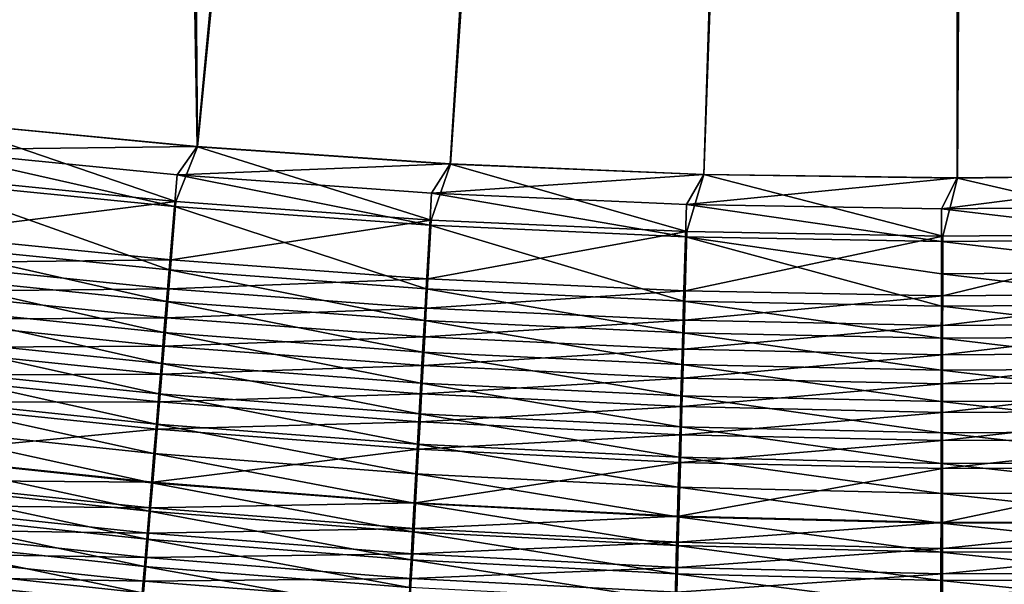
# Model space of a CAD drawing. Header units: metres. Extents: x 0 to 1400, y -1400 to 0.
# Tile 94 of 256: x 624 to 672, y -1171 to -1143. Entities that reach past the tile are written whole.
import ezdxf

# ---------------------------------------------------------------- set-up
doc = ezdxf.new("R2010")
doc.units = ezdxf.units.M

msp = doc.modelspace()

# ---------------------------------------------------------------- linework, layer by layer
at = {"layer": 'None'}
for points in [[(584.539551, -1142.827271, -500.477753), (596.555176, -1144.991455, -500.477753), (627.612122, -711.903931, -500.477753)], [(627.612122, -711.903931, -500.477753), (596.555176, -1144.991455, -500.477753), (608.626038, -1146.824341, -500.477753)], [(608.626038, -1146.824341, -500.477753), (620.742615, -1148.324951, -500.477753), (627.612122, -711.903931, -500.477753)], [(620.742615, -1148.324951, -500.477753), (632.895447, -1149.492188, -500.477753), (627.612122, -711.903931, -500.477753)], [(627.612122, -711.903931, -500.477753), (632.895447, -1149.492188, -500.477753), (629.303467, -714.156311, -500.477753)], [(625.454041, -714.138062, -503.477753), (596.552307, -1144.997192, -503.477753), (584.539307, -1142.837402, -503.477753)], [(608.621155, -1146.824707, -503.477753), (596.552307, -1144.997192, -503.477753), (625.454041, -714.138062, -503.477753)], [(620.736511, -1148.320435, -503.477753), (608.621155, -1146.824707, -503.477753), (625.454041, -714.138062, -503.477753)], [(620.736511, -1148.320435, -503.477753), (625.454041, -714.138062, -503.477753), (632.889099, -1149.484741, -503.477753)], [(625.454041, -714.138062, -503.477753), (627.182129, -716.277588, -503.477753), (632.889099, -1149.484741, -503.477753)], [(632.895447, -1149.492188, -500.477753), (671.729858, -756.582703, -500.477753), (629.303467, -714.156311, -500.477753)], [(632.889099, -1149.484741, -503.477753), (627.182129, -716.277588, -503.477753), (669.608582, -758.703979, -503.477753)], [(632.895447, -1149.492188, -500.477753), (645.075195, -1150.325806, -500.477753), (671.729858, -756.582703, -500.477753)], [(645.075195, -1150.325806, -500.477753), (657.272949, -1150.827148, -500.477753), (671.729858, -756.582703, -500.477753)], [(671.729858, -756.582703, -500.477753), (657.272949, -1150.827148, -500.477753), (669.479736, -1150.997559, -500.477753)], [(669.479736, -1150.997559, -500.477753), (681.686646, -1150.838501, -500.477753), (671.729858, -756.582703, -500.477753)], [(681.686646, -1150.838501, -500.477753), (673.982178, -758.274048, -500.477753), (671.729858, -756.582703, -500.477753)], [(669.608582, -758.703979, -503.477753), (645.069519, -1150.318115, -503.477753), (632.889099, -1149.484741, -503.477753)], [(657.268555, -1150.821045, -503.477753), (645.069519, -1150.318115, -503.477753), (669.608582, -758.703979, -503.477753)], [(669.476746, -1150.993896, -503.477753), (657.268555, -1150.821045, -503.477753), (669.608582, -758.703979, -503.477753)], [(669.476746, -1150.993896, -503.477753), (669.608582, -758.703979, -503.477753), (681.684875, -1150.837036, -503.477753)], [(669.608582, -758.703979, -503.477753), (671.748108, -760.432129, -503.477753), (681.684875, -1150.837036, -503.477753)], [(631.868164, -1152.130493, -500.362946), (620.742615, -1148.324951, -500.477753), (619.617554, -1150.91394, -500.364258)], [(620.736511, -1148.320435, -503.477753), (632.889099, -1149.484741, -503.477753), (619.710632, -1149.630615, -503.447144)], [(632.895447, -1149.492188, -500.477753), (620.742615, -1148.324951, -500.477753), (631.868164, -1152.130493, -500.362946)], [(619.542053, -1151.149536, -503.35434), (619.710632, -1149.630615, -503.447144), (631.795471, -1152.370361, -503.352844)], [(619.710632, -1149.630615, -503.447144), (632.889099, -1149.484741, -503.477753), (631.922913, -1150.838623, -503.446747)], [(619.710632, -1149.630615, -503.447144), (631.922913, -1150.838623, -503.446747), (631.795471, -1152.370361, -503.352844)], [(644.151367, -1153.016724, -500.361603), (632.895447, -1149.492188, -500.477753), (631.868164, -1152.130493, -500.362946)], [(632.889099, -1149.484741, -503.477753), (645.069519, -1150.318115, -503.477753), (631.922913, -1150.838623, -503.446747)], [(645.075195, -1150.325806, -500.477753), (632.895447, -1149.492188, -500.477753), (644.151367, -1153.016724, -500.361603)], [(631.922913, -1150.838623, -503.446747), (645.069519, -1150.318115, -503.477753), (644.167603, -1151.717407, -503.44635)], [(656.457275, -1153.572388, -500.360229), (645.075195, -1150.325806, -500.477753), (644.151367, -1153.016724, -500.361603)], [(645.069519, -1150.318115, -503.477753), (657.268555, -1150.821045, -503.477753), (644.167603, -1151.717407, -503.44635)], [(657.272949, -1150.827148, -500.477753), (645.075195, -1150.325806, -500.477753), (656.457275, -1153.572388, -500.360229)], [(619.206238, -1154.175293, -502.983856), (619.542053, -1151.149536, -503.35434), (631.541504, -1155.421631, -502.977966)], [(619.617554, -1150.91394, -500.364258), (619.30957, -1153.701294, -500.023193), (631.868164, -1152.130493, -500.362946)], [(619.542053, -1151.149536, -503.35434), (631.795471, -1152.370361, -503.352844), (631.541504, -1155.421631, -502.977966)], [(631.795471, -1152.370361, -503.352844), (631.922913, -1150.838623, -503.446747), (644.081543, -1153.260986, -503.351288)], [(631.922913, -1150.838623, -503.446747), (644.167603, -1151.717407, -503.44635), (644.081543, -1153.260986, -503.351288)], [(644.167603, -1151.717407, -503.44635), (657.268555, -1150.821045, -503.477753), (656.434753, -1152.266602, -503.445923)], [(657.268555, -1150.821045, -503.477753), (669.476746, -1150.993896, -503.477753), (656.434753, -1152.266602, -503.445923)], [(656.434753, -1152.266602, -503.445923), (669.476746, -1150.993896, -503.477753), (668.714539, -1152.485596, -503.445496)], [(668.77594, -1153.797119, -500.358826), (657.272949, -1150.827148, -500.477753), (656.457275, -1153.572388, -500.360229)], [(669.479736, -1150.997559, -500.477753), (657.272949, -1150.827148, -500.477753), (668.77594, -1153.797119, -500.358826)], [(669.476746, -1150.993896, -503.477753), (681.684875, -1150.837036, -503.477753), (668.714539, -1152.485596, -503.445496)], [(668.714539, -1152.485596, -503.445496), (681.684875, -1150.837036, -503.477753), (680.997192, -1152.374146, -503.445099)], [(681.097473, -1153.690186, -500.357452), (669.479736, -1150.997559, -500.477753), (668.77594, -1153.797119, -500.358826)], [(681.686646, -1150.838501, -500.477753), (669.479736, -1150.997559, -500.477753), (681.097473, -1153.690186, -500.357452)], [(619.30957, -1153.701294, -500.023193), (631.635498, -1154.941284, -500.017883), (631.868164, -1152.130493, -500.362946)], [(631.868164, -1152.130493, -500.362946), (631.635498, -1154.941284, -500.017883), (644.151367, -1153.016724, -500.361603)], [(644.081543, -1153.260986, -503.351288), (644.167603, -1151.717407, -503.44635), (656.390442, -1153.821045, -503.349701)], [(644.167603, -1151.717407, -503.44635), (656.434753, -1152.266602, -503.445923), (656.390442, -1153.821045, -503.349701)], [(631.541504, -1155.421631, -502.977966), (631.795471, -1152.370361, -503.352844), (643.910156, -1156.335815, -502.971954)], [(631.795471, -1152.370361, -503.352844), (644.081543, -1153.260986, -503.351288), (643.910156, -1156.335815, -502.971954)], [(656.390442, -1153.821045, -503.349701), (656.434753, -1152.266602, -503.445923), (668.712341, -1154.049927, -503.348114)], [(656.434753, -1152.266602, -503.445923), (668.714539, -1152.485596, -503.445496), (668.712341, -1154.049927, -503.348114)], [(668.712341, -1154.049927, -503.348114), (668.714539, -1152.485596, -503.445496), (681.037231, -1153.947266, -503.346527)], [(668.714539, -1152.485596, -503.445496), (680.997192, -1152.374146, -503.445099), (681.037231, -1153.947266, -503.346527)], [(631.635498, -1154.941284, -500.017883), (643.99469, -1155.849243, -500.012482), (644.151367, -1153.016724, -500.361603)], [(644.151367, -1153.016724, -500.361603), (643.99469, -1155.849243, -500.012482), (656.457275, -1153.572388, -500.360229)], [(643.910156, -1156.335815, -502.971954), (644.081543, -1153.260986, -503.351288), (656.302246, -1156.91748, -502.96582)], [(643.99469, -1155.849243, -500.012482), (656.377136, -1156.424805, -500.006989), (656.457275, -1153.572388, -500.360229)], [(644.081543, -1153.260986, -503.351288), (656.390442, -1153.821045, -503.349701), (656.302246, -1156.91748, -502.96582)], [(656.457275, -1153.572388, -500.360229), (656.377136, -1156.424805, -500.006989), (668.77594, -1153.797119, -500.358826)], [(619.30957, -1153.701294, -500.023193), (619.156738, -1155.084106, -499.768188), (631.635498, -1154.941284, -500.017883)], [(656.302246, -1156.91748, -502.96582), (656.390442, -1153.821045, -503.349701), (668.707825, -1157.165894, -502.959656)], [(656.377136, -1156.424805, -500.006989), (668.772827, -1156.66748, -500.001465), (668.77594, -1153.797119, -500.358826)], [(656.390442, -1153.821045, -503.349701), (668.710083, -1155.611084, -503.186035), (668.707825, -1157.165894, -502.959656)], [(668.712341, -1154.049927, -503.348114), (668.710083, -1155.611084, -503.186035), (656.390442, -1153.821045, -503.349701)], [(681.077209, -1155.51709, -503.182465), (668.710083, -1155.611084, -503.186035), (668.712341, -1154.049927, -503.348114)], [(681.037231, -1153.947266, -503.346527), (681.077209, -1155.51709, -503.182465), (668.712341, -1154.049927, -503.348114)], [(668.77594, -1153.797119, -500.358826), (668.772827, -1156.66748, -500.001465), (681.097473, -1153.690186, -500.357452)], [(668.772827, -1156.66748, -500.001465), (681.171875, -1156.57666, -499.99588), (681.097473, -1153.690186, -500.357452)], [(619.039612, -1155.676514, -502.70694), (619.206238, -1154.175293, -502.983856), (631.415466, -1156.935303, -502.697815)], [(619.206238, -1154.175293, -502.983856), (631.541504, -1155.421631, -502.977966), (631.415466, -1156.935303, -502.697815)], [(619.156738, -1155.084106, -499.768188), (631.520081, -1156.335571, -499.759949), (631.635498, -1154.941284, -500.017883)], [(631.635498, -1154.941284, -500.017883), (631.520081, -1156.335571, -499.759949), (643.99469, -1155.849243, -500.012482)], [(619.005127, -1156.456177, -499.457397), (631.520081, -1156.335571, -499.759949), (619.156738, -1155.084106, -499.768188)], [(631.415466, -1156.935303, -502.697815), (631.541504, -1155.421631, -502.977966), (643.825134, -1157.860962, -502.688477)], [(631.541504, -1155.421631, -502.977966), (643.910156, -1156.335815, -502.971954), (643.825134, -1157.860962, -502.688477)], [(618.874268, -1157.166016, -502.369446), (619.039612, -1155.676514, -502.70694), (631.290466, -1158.437012, -502.356384)], [(619.039612, -1155.676514, -502.70694), (631.415466, -1156.935303, -502.697815), (631.290466, -1158.437012, -502.356384)], [(631.520081, -1156.335571, -499.759949), (643.916931, -1157.254272, -499.751526), (643.99469, -1155.849243, -500.012482)], [(643.99469, -1155.849243, -500.012482), (643.916931, -1157.254272, -499.751526), (656.377136, -1156.424805, -500.006989)], [(668.707825, -1157.165894, -502.959656), (668.710083, -1155.611084, -503.186035), (681.117004, -1157.080566, -502.95343)], [(668.710083, -1155.611084, -503.186035), (681.077209, -1155.51709, -503.182465), (681.117004, -1157.080566, -502.95343)], [(619.005127, -1156.456177, -499.457397), (631.405579, -1157.718872, -499.445557), (631.520081, -1156.335571, -499.759949)], [(631.405579, -1157.718872, -499.445557), (643.916931, -1157.254272, -499.751526), (631.520081, -1156.335571, -499.759949)], [(643.825134, -1157.860962, -502.688477), (643.910156, -1156.335815, -502.971954), (656.258484, -1158.453125, -502.679016)], [(643.910156, -1156.335815, -502.971954), (656.302246, -1156.91748, -502.96582), (656.258484, -1158.453125, -502.679016)], [(618.85498, -1157.814697, -499.091187), (631.405579, -1157.718872, -499.445557), (619.005127, -1156.456177, -499.457397)], [(643.916931, -1157.254272, -499.751526), (656.337341, -1157.8396, -499.742981), (656.377136, -1156.424805, -500.006989)], [(656.377136, -1156.424805, -500.006989), (656.337341, -1157.8396, -499.742981), (668.772827, -1156.66748, -500.001465)], [(656.337341, -1157.8396, -499.742981), (668.771301, -1158.090942, -499.734344), (668.772827, -1156.66748, -500.001465)], [(668.772827, -1156.66748, -500.001465), (668.771301, -1158.090942, -499.734344), (681.171875, -1156.57666, -499.99588)], [(668.771301, -1158.090942, -499.734344), (681.20874, -1158.007935, -499.725616), (681.171875, -1156.57666, -499.99588)], [(618.71051, -1158.640747, -501.971741), (618.874268, -1157.166016, -502.369446), (631.166687, -1159.923706, -501.954071)], [(618.874268, -1157.166016, -502.369446), (631.290466, -1158.437012, -502.356384), (631.166687, -1159.923706, -501.954071)], [(631.290466, -1158.437012, -502.356384), (631.415466, -1156.935303, -502.697815), (643.740723, -1159.374023, -502.343048)], [(631.405579, -1157.718872, -499.445557), (643.839844, -1158.647949, -499.433472), (643.916931, -1157.254272, -499.751526)], [(631.415466, -1156.935303, -502.697815), (643.825134, -1157.860962, -502.688477), (643.740723, -1159.374023, -502.343048)], [(643.839844, -1158.647949, -499.433472), (656.337341, -1157.8396, -499.742981), (643.916931, -1157.254272, -499.751526)], [(656.258484, -1158.453125, -502.679016), (656.302246, -1156.91748, -502.96582), (668.705627, -1158.71106, -502.669434)], [(656.302246, -1156.91748, -502.96582), (668.707825, -1157.165894, -502.959656), (668.705627, -1158.71106, -502.669434)], [(668.705627, -1158.71106, -502.669434), (668.707825, -1157.165894, -502.959656), (681.156555, -1158.634277, -502.65979)], [(668.707825, -1157.165894, -502.959656), (681.117004, -1157.080566, -502.95343), (681.156555, -1158.634277, -502.65979)], [(618.706604, -1159.157104, -498.669861), (631.292175, -1159.088501, -499.075104), (618.85498, -1157.814697, -499.091187)], [(618.85498, -1157.814697, -499.091187), (631.292175, -1159.088501, -499.075104), (631.405579, -1157.718872, -499.445557)], [(631.292175, -1159.088501, -499.075104), (643.839844, -1158.647949, -499.433472), (631.405579, -1157.718872, -499.445557)], [(643.839844, -1158.647949, -499.433472), (656.297913, -1159.242798, -499.421204), (656.337341, -1157.8396, -499.742981)], [(656.297913, -1159.242798, -499.421204), (668.771301, -1158.090942, -499.734344), (656.337341, -1157.8396, -499.742981)], [(643.740723, -1159.374023, -502.343048), (643.825134, -1157.860962, -502.688477), (656.215027, -1159.97644, -502.329529)], [(643.825134, -1157.860962, -502.688477), (656.258484, -1158.453125, -502.679016), (656.215027, -1159.97644, -502.329529)], [(656.297913, -1159.242798, -499.421204), (668.769714, -1159.502808, -499.408813), (668.771301, -1158.090942, -499.734344)], [(668.769714, -1159.502808, -499.408813), (681.20874, -1158.007935, -499.725616), (668.771301, -1158.090942, -499.734344)], [(668.769714, -1159.502808, -499.408813), (681.2453, -1159.42749, -499.396301), (681.20874, -1158.007935, -499.725616)], [(618.548706, -1160.098022, -501.514252), (618.71051, -1158.640747, -501.971741), (631.044373, -1161.392456, -501.491302)], [(618.71051, -1158.640747, -501.971741), (631.166687, -1159.923706, -501.954071), (631.044373, -1161.392456, -501.491302)], [(631.166687, -1159.923706, -501.954071), (631.290466, -1158.437012, -502.356384), (643.657227, -1160.871704, -501.936035)], [(631.290466, -1158.437012, -502.356384), (643.740723, -1159.374023, -502.343048), (643.657227, -1160.871704, -501.936035)], [(631.292175, -1159.088501, -499.075104), (643.763428, -1160.02771, -499.058716), (643.839844, -1158.647949, -499.433472)], [(643.763428, -1160.02771, -499.058716), (656.297913, -1159.242798, -499.421204), (643.839844, -1158.647949, -499.433472)], [(656.215027, -1159.97644, -502.329529), (656.258484, -1158.453125, -502.679016), (668.703369, -1160.243652, -502.315826)], [(656.258484, -1158.453125, -502.679016), (668.705627, -1158.71106, -502.669434), (668.703369, -1160.243652, -502.315826)], [(668.703369, -1160.243652, -502.315826), (668.705627, -1158.71106, -502.669434), (681.19574, -1160.175049, -502.302032)], [(668.705627, -1158.71106, -502.669434), (681.156555, -1158.634277, -502.65979), (681.19574, -1160.175049, -502.302032)], [(618.560242, -1160.480713, -498.193939), (631.180115, -1160.441528, -498.648926), (618.706604, -1159.157104, -498.669861)], [(618.706604, -1159.157104, -498.669861), (631.180115, -1160.441528, -498.648926), (631.292175, -1159.088501, -499.075104)], [(631.180115, -1160.441528, -498.648926), (643.763428, -1160.02771, -499.058716), (631.292175, -1159.088501, -499.075104)], [(643.763428, -1160.02771, -499.058716), (656.258789, -1160.631836, -499.042084), (656.297913, -1159.242798, -499.421204)], [(656.258789, -1160.631836, -499.042084), (668.769714, -1159.502808, -499.408813), (656.297913, -1159.242798, -499.421204)], [(643.657227, -1160.871704, -501.936035), (643.740723, -1159.374023, -502.343048), (656.172058, -1161.484131, -501.917755)], [(643.740723, -1159.374023, -502.343048), (656.215027, -1159.97644, -502.329529), (656.172058, -1161.484131, -501.917755)], [(656.258789, -1160.631836, -499.042084), (668.768188, -1160.900146, -499.025269), (668.769714, -1159.502808, -499.408813)], [(668.768188, -1160.900146, -499.025269), (681.281494, -1160.832153, -499.008301), (681.2453, -1159.42749, -499.396301)], [(668.768188, -1160.900146, -499.025269), (681.2453, -1159.42749, -499.396301), (668.769714, -1159.502808, -499.408813)], [(630.923706, -1162.840576, -500.968597), (618.389099, -1161.534912, -500.997467), (618.548706, -1160.098022, -501.514252)], [(631.044373, -1161.392456, -501.491302), (630.923706, -1162.840576, -500.968597), (618.548706, -1160.098022, -501.514252)], [(631.044373, -1161.392456, -501.491302), (631.166687, -1159.923706, -501.954071), (643.574646, -1162.351196, -501.467896)], [(631.166687, -1159.923706, -501.954071), (643.657227, -1160.871704, -501.936035), (643.574646, -1162.351196, -501.467896)], [(631.180115, -1160.441528, -498.648926), (643.687988, -1161.390625, -498.627625), (643.763428, -1160.02771, -499.058716)], [(643.687988, -1161.390625, -498.627625), (656.258789, -1160.631836, -499.042084), (643.763428, -1160.02771, -499.058716)], [(656.172058, -1161.484131, -501.917755), (656.215027, -1159.97644, -502.329529), (668.701172, -1161.760498, -501.899231)], [(656.215027, -1159.97644, -502.329529), (668.703369, -1160.243652, -502.315826), (668.701172, -1161.760498, -501.899231)], [(668.703369, -1160.243652, -502.315826), (681.19574, -1160.175049, -502.302032), (681.234558, -1161.699829, -501.880585)], [(618.416199, -1161.783569, -497.664429), (631.06958, -1161.775513, -498.167572), (618.560242, -1160.480713, -498.193939)], [(618.560242, -1160.480713, -498.193939), (631.06958, -1161.775513, -498.167572), (631.180115, -1160.441528, -498.648926)], [(631.06958, -1161.775513, -498.167572), (643.687988, -1161.390625, -498.627625), (631.180115, -1160.441528, -498.648926)], [(643.687988, -1161.390625, -498.627625), (656.220215, -1162.003662, -498.605988), (656.258789, -1160.631836, -499.042084)], [(656.220215, -1162.003662, -498.605988), (668.768188, -1160.900146, -499.025269), (656.258789, -1160.631836, -499.042084)], [(668.701172, -1161.760498, -501.899231), (668.703369, -1160.243652, -502.315826), (681.234558, -1161.699829, -501.880585)], [(643.574646, -1162.351196, -501.467896), (643.657227, -1160.871704, -501.936035), (656.129578, -1162.973389, -501.444153)], [(643.657227, -1160.871704, -501.936035), (656.172058, -1161.484131, -501.917755), (656.129578, -1162.973389, -501.444153)], [(656.220215, -1162.003662, -498.605988), (668.766663, -1162.280029, -498.584106), (668.768188, -1160.900146, -499.025269)], [(668.766663, -1162.280029, -498.584106), (681.281494, -1160.832153, -499.008301), (668.768188, -1160.900146, -499.025269)], [(668.766663, -1162.280029, -498.584106), (681.3172, -1162.219116, -498.562042), (681.281494, -1160.832153, -499.008301)], [(618.231995, -1162.949219, -500.422516), (618.389099, -1161.534912, -500.997467), (630.804993, -1164.265625, -500.387054)], [(618.389099, -1161.534912, -500.997467), (630.923706, -1162.840576, -500.968597), (630.804993, -1164.265625, -500.387054)], [(643.493286, -1163.809448, -500.939148), (630.923706, -1162.840576, -500.968597), (631.044373, -1161.392456, -501.491302)], [(643.574646, -1162.351196, -501.467896), (643.493286, -1163.809448, -500.939148), (631.044373, -1161.392456, -501.491302)], [(631.06958, -1161.775513, -498.167572), (643.613586, -1162.734009, -498.140717), (643.687988, -1161.390625, -498.627625)], [(643.613586, -1162.734009, -498.140717), (656.220215, -1162.003662, -498.605988), (643.687988, -1161.390625, -498.627625)], [(656.129578, -1162.973389, -501.444153), (656.172058, -1161.484131, -501.917755), (668.698975, -1163.258301, -501.420105)], [(656.172058, -1161.484131, -501.917755), (668.701172, -1161.760498, -501.899231), (668.698975, -1163.258301, -501.420105)], [(618.135742, -1164.31897, -496.448975), (630.960815, -1163.088257, -497.632019), (618.416199, -1161.783569, -497.664429)], [(618.416199, -1161.783569, -497.664429), (630.960815, -1163.088257, -497.632019), (631.06958, -1161.775513, -498.167572)], [(630.960815, -1163.088257, -497.632019), (643.613586, -1162.734009, -498.140717), (631.06958, -1161.775513, -498.167572)], [(643.613586, -1162.734009, -498.140717), (656.182129, -1163.355591, -498.113434), (656.220215, -1162.003662, -498.605988)], [(656.182129, -1163.355591, -498.113434), (668.766663, -1162.280029, -498.584106), (656.220215, -1162.003662, -498.605988)], [(668.698975, -1163.258301, -501.420105), (668.701172, -1161.760498, -501.899231), (681.272827, -1163.205322, -501.395874)], [(668.701172, -1161.760498, -501.899231), (681.234558, -1161.699829, -501.880585), (681.272827, -1163.205322, -501.395874)], [(656.087646, -1164.440918, -500.909271), (643.493286, -1163.809448, -500.939148), (643.574646, -1162.351196, -501.467896)], [(656.129578, -1162.973389, -501.444153), (656.087646, -1164.440918, -500.909271), (643.574646, -1162.351196, -501.467896)], [(656.182129, -1163.355591, -498.113434), (668.765137, -1163.639648, -498.085846), (668.766663, -1162.280029, -498.584106)], [(668.765137, -1163.639648, -498.085846), (681.352356, -1163.585449, -498.058044), (681.3172, -1162.219116, -498.562042)], [(668.765137, -1163.639648, -498.085846), (681.3172, -1162.219116, -498.562042), (668.766663, -1162.280029, -498.584106)], [(630.688293, -1165.665405, -499.747894), (618.077576, -1164.338867, -499.790527), (618.231995, -1162.949219, -500.422516)], [(630.804993, -1164.265625, -500.387054), (630.688293, -1165.665405, -499.747894), (618.231995, -1162.949219, -500.422516)], [(630.804993, -1164.265625, -500.387054), (630.923706, -1162.840576, -500.968597), (643.413147, -1165.244263, -500.350922)], [(630.923706, -1162.840576, -500.968597), (643.493286, -1163.809448, -500.939148), (643.413147, -1165.244263, -500.350922)], [(630.960815, -1163.088257, -497.632019), (643.540405, -1164.055786, -497.598999), (643.613586, -1162.734009, -498.140717)], [(643.540405, -1164.055786, -497.598999), (656.182129, -1163.355591, -498.113434), (643.613586, -1162.734009, -498.140717)], [(668.696777, -1164.734131, -500.879028), (656.087646, -1164.440918, -500.909271), (656.129578, -1162.973389, -501.444153)], [(668.698975, -1163.258301, -501.420105), (668.696777, -1164.734131, -500.879028), (656.129578, -1162.973389, -501.444153)], [(618.135742, -1164.31897, -496.448975), (630.749146, -1165.64209, -496.402832), (630.960815, -1163.088257, -497.632019)], [(630.749146, -1165.64209, -496.402832), (643.540405, -1164.055786, -497.598999), (630.960815, -1163.088257, -497.632019)], [(643.540405, -1164.055786, -497.598999), (656.144714, -1164.685547, -497.565491), (656.182129, -1163.355591, -498.113434)], [(656.144714, -1164.685547, -497.565491), (668.765137, -1163.639648, -498.085846), (656.182129, -1163.355591, -498.113434)], [(681.310547, -1164.688477, -500.848541), (668.696777, -1164.734131, -500.879028), (668.698975, -1163.258301, -501.420105)], [(681.272827, -1163.205322, -501.395874), (681.310547, -1164.688477, -500.848541), (668.698975, -1163.258301, -501.420105)], [(643.413147, -1165.244263, -500.350922), (643.493286, -1163.809448, -500.939148), (656.046448, -1165.884521, -500.31427)], [(643.493286, -1163.809448, -500.939148), (656.087646, -1164.440918, -500.909271), (656.046448, -1165.884521, -500.31427)], [(656.144714, -1164.685547, -497.565491), (668.763611, -1164.976807, -497.531616), (668.765137, -1163.639648, -498.085846)], [(668.763611, -1164.976807, -497.531616), (681.352356, -1163.585449, -498.058044), (668.765137, -1163.639648, -498.085846)], [(668.763611, -1164.976807, -497.531616), (681.386963, -1164.928955, -497.497406), (681.352356, -1163.585449, -498.058044)], [(617.926147, -1165.70166, -499.102753), (618.077576, -1164.338867, -499.790527), (630.573853, -1167.037964, -499.052399)], [(617.999756, -1165.547729, -495.765289), (630.749146, -1165.64209, -496.402832), (618.135742, -1164.31897, -496.448975)], [(618.077576, -1164.338867, -499.790527), (630.688293, -1165.665405, -499.747894), (630.573853, -1167.037964, -499.052399)], [(643.334473, -1166.653442, -499.704468), (630.688293, -1165.665405, -499.747894), (630.804993, -1164.265625, -500.387054)], [(630.749146, -1165.64209, -496.402832), (643.397888, -1166.626343, -496.355865), (643.540405, -1164.055786, -497.598999)], [(643.413147, -1165.244263, -500.350922), (643.334473, -1166.653442, -499.704468), (630.804993, -1164.265625, -500.387054)], [(643.397888, -1166.626343, -496.355865), (656.144714, -1164.685547, -497.565491), (643.540405, -1164.055786, -497.598999)], [(656.046448, -1165.884521, -500.31427), (656.087646, -1164.440918, -500.909271), (668.694641, -1166.185669, -500.277161)], [(656.087646, -1164.440918, -500.909271), (668.696777, -1164.734131, -500.879028), (668.694641, -1166.185669, -500.277161)], [(643.397888, -1166.626343, -496.355865), (656.071777, -1167.271118, -496.308167), (656.144714, -1164.685547, -497.565491)], [(656.071777, -1167.271118, -496.308167), (668.763611, -1164.976807, -497.531616), (656.144714, -1164.685547, -497.565491)], [(668.694641, -1166.185669, -500.277161), (668.696777, -1164.734131, -500.879028), (681.347595, -1166.146851, -500.239746)], [(668.696777, -1164.734131, -500.879028), (681.310547, -1164.688477, -500.848541), (681.347595, -1166.146851, -500.239746)], [(668.76062, -1167.575684, -496.259918), (681.454102, -1167.539185, -496.211273), (681.386963, -1164.928955, -497.497406)], [(668.76062, -1167.575684, -496.259918), (681.386963, -1164.928955, -497.497406), (668.763611, -1164.976807, -497.531616)], [(656.00592, -1167.302124, -499.6604), (643.334473, -1166.653442, -499.704468), (643.413147, -1165.244263, -500.350922)], [(656.046448, -1165.884521, -500.31427), (656.00592, -1167.302124, -499.6604), (643.413147, -1165.244263, -500.350922)], [(656.071777, -1167.271118, -496.308167), (668.76062, -1167.575684, -496.259918), (668.763611, -1164.976807, -497.531616)], [(630.461792, -1168.381104, -498.301727), (617.777832, -1167.035645, -498.360413), (617.926147, -1165.70166, -499.102753)], [(617.866882, -1166.748047, -495.03241), (630.646545, -1166.879272, -495.711517), (617.999756, -1165.547729, -495.765289)], [(630.573853, -1167.037964, -499.052399), (630.461792, -1168.381104, -498.301727), (617.926147, -1165.70166, -499.102753)], [(617.999756, -1165.547729, -495.765289), (630.646545, -1166.879272, -495.711517), (630.749146, -1165.64209, -496.402832)], [(630.573853, -1167.037964, -499.052399), (630.688293, -1165.665405, -499.747894), (643.257263, -1168.03479, -499.001068)], [(630.646545, -1166.879272, -495.711517), (643.397888, -1166.626343, -496.355865), (630.749146, -1165.64209, -496.402832)], [(630.688293, -1165.665405, -499.747894), (643.334473, -1166.653442, -499.704468), (643.257263, -1168.03479, -499.001068)], [(668.692505, -1167.610596, -499.615814), (656.00592, -1167.302124, -499.6604), (656.046448, -1165.884521, -500.31427)], [(668.694641, -1166.185669, -500.277161), (668.692505, -1167.610596, -499.615814), (656.046448, -1165.884521, -500.31427)], [(681.383972, -1167.578125, -499.570862), (668.692505, -1167.610596, -499.615814), (668.694641, -1166.185669, -500.277161)], [(681.347595, -1166.146851, -500.239746), (681.383972, -1167.578125, -499.570862), (668.694641, -1166.185669, -500.277161)], [(617.737366, -1167.917725, -494.251495), (630.546326, -1168.087402, -494.97052), (617.866882, -1166.748047, -495.03241)], [(617.866882, -1166.748047, -495.03241), (630.546326, -1168.087402, -494.97052), (630.646545, -1166.879272, -495.711517)], [(630.646545, -1166.879272, -495.711517), (643.328857, -1167.871216, -495.656738), (643.397888, -1166.626343, -496.355865)], [(643.257263, -1168.03479, -499.001068), (643.334473, -1166.653442, -499.704468), (655.966187, -1168.691284, -498.949005)], [(643.328857, -1167.871216, -495.656738), (656.071777, -1167.271118, -496.308167), (643.397888, -1166.626343, -496.355865)], [(643.334473, -1166.653442, -499.704468), (656.00592, -1167.302124, -499.6604), (655.966187, -1168.691284, -498.949005)], [(630.352356, -1169.692505, -497.497192), (617.632874, -1168.338501, -497.564667), (617.777832, -1167.035645, -498.360413)], [(630.461792, -1168.381104, -498.301727), (630.352356, -1169.692505, -497.497192), (617.777832, -1167.035645, -498.360413)], [(643.181763, -1169.386108, -498.242004), (630.461792, -1168.381104, -498.301727), (630.573853, -1167.037964, -499.052399)], [(630.546326, -1168.087402, -494.97052), (643.328857, -1167.871216, -495.656738), (630.646545, -1166.879272, -495.711517)], [(643.257263, -1168.03479, -499.001068), (643.181763, -1169.386108, -498.242004), (630.573853, -1167.037964, -499.052399)], [(643.328857, -1167.871216, -495.656738), (656.036499, -1168.522705, -495.601166), (656.071777, -1167.271118, -496.308167)], [(655.966187, -1168.691284, -498.949005), (656.00592, -1167.302124, -499.6604), (668.690369, -1169.006592, -498.896332)], [(656.00592, -1167.302124, -499.6604), (668.692505, -1167.610596, -499.615814), (668.690369, -1169.006592, -498.896332)], [(656.036499, -1168.522705, -495.601166), (668.76062, -1167.575684, -496.259918), (656.071777, -1167.271118, -496.308167)], [(656.036499, -1168.522705, -495.601166), (668.759094, -1168.83313, -495.544952), (668.76062, -1167.575684, -496.259918)], [(668.690369, -1169.006592, -498.896332), (668.692505, -1167.610596, -499.615814), (681.419617, -1168.980103, -498.843201)], [(668.692505, -1167.610596, -499.615814), (681.383972, -1167.578125, -499.570862), (681.419617, -1168.980103, -498.843201)], [(668.759094, -1168.83313, -495.544952), (681.454102, -1167.539185, -496.211273), (668.76062, -1167.575684, -496.259918)], [(668.759094, -1168.83313, -495.544952), (681.486572, -1168.801636, -495.488251), (681.454102, -1167.539185, -496.211273)], [(617.611328, -1169.055054, -493.423615), (630.448608, -1169.264404, -494.181), (617.737366, -1167.917725, -494.251495)], [(617.737366, -1167.917725, -494.251495), (630.448608, -1169.264404, -494.181), (630.546326, -1168.087402, -494.97052)], [(630.448608, -1169.264404, -494.181), (643.261414, -1169.086426, -494.907471), (630.546326, -1168.087402, -494.97052)], [(630.546326, -1168.087402, -494.97052), (643.261414, -1169.086426, -494.907471), (643.328857, -1167.871216, -495.656738)], [(655.927307, -1170.049805, -498.181335), (643.181763, -1169.386108, -498.242004), (643.257263, -1168.03479, -499.001068)], [(655.966187, -1168.691284, -498.949005), (655.927307, -1170.049805, -498.181335), (643.257263, -1168.03479, -499.001068)], [(643.261414, -1169.086426, -494.907471), (656.036499, -1168.522705, -495.601166), (643.328857, -1167.871216, -495.656738)], [(630.245728, -1170.970215, -496.639954), (617.491638, -1169.608398, -496.716766), (617.632874, -1168.338501, -497.564667)], [(630.245728, -1170.970215, -496.639954), (617.632874, -1168.338501, -497.564667), (630.352356, -1169.692505, -497.497192)], [(643.107971, -1170.7052, -497.428467), (630.352356, -1169.692505, -497.497192), (630.461792, -1168.381104, -498.301727)], [(643.181763, -1169.386108, -498.242004), (643.107971, -1170.7052, -497.428467), (630.461792, -1168.381104, -498.301727)], [(643.261414, -1169.086426, -494.907471), (656.001953, -1169.744141, -494.843536), (656.036499, -1168.522705, -495.601166)], [(668.688293, -1170.371582, -498.119995), (655.927307, -1170.049805, -498.181335), (655.966187, -1168.691284, -498.949005)], [(668.690369, -1169.006592, -498.896332), (668.688293, -1170.371582, -498.119995), (655.966187, -1168.691284, -498.949005)], [(656.001953, -1169.744141, -494.843536), (668.759094, -1168.83313, -495.544952), (656.036499, -1168.522705, -495.601166)], [(617.611328, -1169.055054, -493.423615), (617.489136, -1170.157959, -492.549957), (630.353638, -1170.408325, -493.344116)], [(617.611328, -1169.055054, -493.423615), (630.353638, -1170.408325, -493.344116), (630.448608, -1169.264404, -494.181)], [(630.448608, -1169.264404, -494.181), (643.19574, -1170.269897, -494.109253), (643.261414, -1169.086426, -494.907471)], [(643.19574, -1170.269897, -494.109253), (656.001953, -1169.744141, -494.843536), (643.261414, -1169.086426, -494.907471)], [(656.001953, -1169.744141, -494.843536), (668.75769, -1170.059814, -494.778839), (668.759094, -1168.83313, -495.544952)], [(681.454407, -1170.350464, -498.058167), (668.688293, -1170.371582, -498.119995), (668.690369, -1169.006592, -498.896332)], [(681.419617, -1168.980103, -498.843201), (681.454407, -1170.350464, -498.058167), (668.690369, -1169.006592, -498.896332)], [(668.75769, -1170.059814, -494.778839), (681.518188, -1170.032837, -494.713593), (681.486572, -1168.801636, -495.488251)], [(668.75769, -1170.059814, -494.778839), (681.486572, -1168.801636, -495.488251), (668.759094, -1168.83313, -495.544952)], [(617.491638, -1169.608398, -496.716766), (630.141968, -1172.212036, -495.731293), (617.354187, -1170.843018, -495.817871)], [(630.141968, -1172.212036, -495.731293), (617.491638, -1169.608398, -496.716766), (630.245728, -1170.970215, -496.639954)], [(630.353638, -1170.408325, -493.344116), (643.19574, -1170.269897, -494.109253), (630.448608, -1169.264404, -494.181)], [(655.889343, -1171.37561, -497.358734), (643.107971, -1170.7052, -497.428467), (643.181763, -1169.386108, -498.242004)], [(655.927307, -1170.049805, -498.181335), (655.889343, -1171.37561, -497.358734), (643.181763, -1169.386108, -498.242004)], [(617.489136, -1170.157959, -492.549957), (617.370789, -1171.224976, -491.63205), (630.261475, -1171.517334, -492.46106)], [(617.489136, -1170.157959, -492.549957), (630.261475, -1171.517334, -492.46106), (630.353638, -1170.408325, -493.344116)], [(643.036072, -1171.989868, -496.561768), (630.245728, -1170.970215, -496.639954), (630.352356, -1169.692505, -497.497192)], [(643.036072, -1171.989868, -496.561768), (630.352356, -1169.692505, -497.497192), (643.107971, -1170.7052, -497.428467)], [(643.19574, -1170.269897, -494.109253), (655.968384, -1170.933228, -494.036438), (656.001953, -1169.744141, -494.843536)], [(668.686218, -1171.703125, -497.288177), (655.889343, -1171.37561, -497.358734), (655.927307, -1170.049805, -498.181335)], [(668.688293, -1170.371582, -498.119995), (668.686218, -1171.703125, -497.288177), (655.927307, -1170.049805, -498.181335)], [(655.968384, -1170.933228, -494.036438), (668.75769, -1170.059814, -494.778839), (656.001953, -1169.744141, -494.843536)], [(655.968384, -1170.933228, -494.036438), (668.756226, -1171.253784, -493.962769), (668.75769, -1170.059814, -494.778839)], [(668.756226, -1171.253784, -493.962769), (681.518188, -1170.032837, -494.713593), (668.75769, -1170.059814, -494.778839)], [(668.756226, -1171.253784, -493.962769), (681.54895, -1171.230713, -493.888519), (681.518188, -1170.032837, -494.713593)], [(630.353638, -1170.408325, -493.344116), (630.261475, -1171.517334, -492.46106), (643.131836, -1171.419678, -493.263184)], [(630.353638, -1170.408325, -493.344116), (643.131836, -1171.419678, -493.263184), (643.19574, -1170.269897, -494.109253)], [(643.131836, -1171.419678, -493.263184), (655.968384, -1170.933228, -494.036438), (643.19574, -1170.269897, -494.109253)], [(681.488281, -1171.686768, -497.217072), (668.686218, -1171.703125, -497.288177), (668.688293, -1170.371582, -498.119995)], [(681.454407, -1170.350464, -498.058167), (681.488281, -1171.686768, -497.217072), (668.688293, -1170.371582, -498.119995)]]:
    msp.add_3dface(points, dxfattribs=at)

doc.saveas('drawing.dxf')
